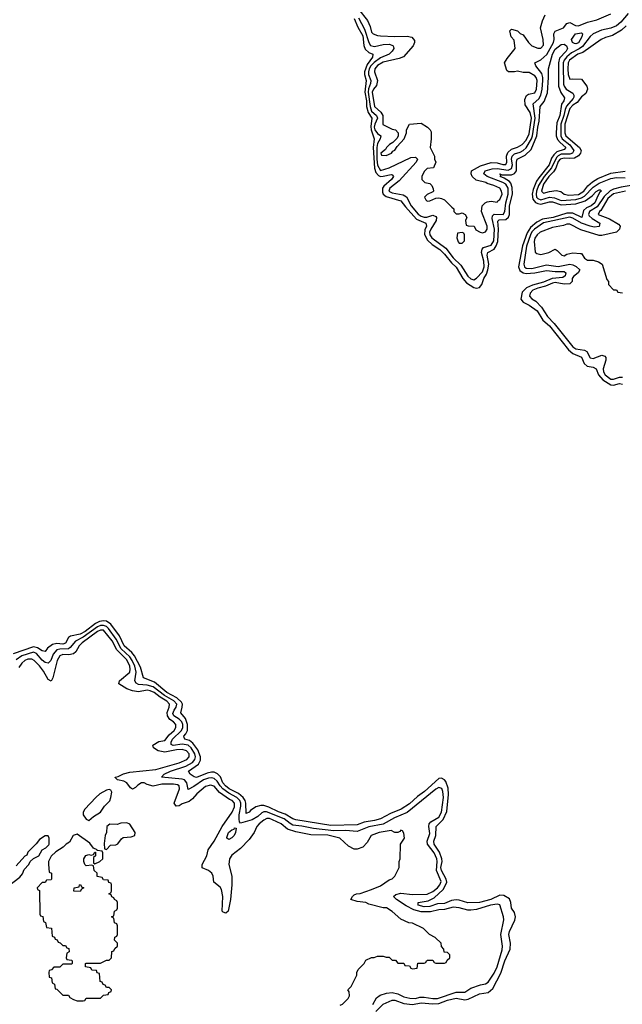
# Model space of a CAD drawing. Header units: inches. Extents: x 2710751 to 2829008, y 857003 to 965602.
# Tile 129 of 256: x 2742415 to 2746550, y 900071 to 906827. Entities that reach past the tile are written whole.
import ezdxf

# ---------------------------------------------------------------- set-up
doc = ezdxf.new("R2010")
doc.units = ezdxf.units.IN
doc.header["$MEASUREMENT"] = 0
doc.layers.add('C7940', color=7, linetype='Continuous')

msp = doc.modelspace()

# ---------------------------------------------------------------- linework, layer by layer
at = {"layer": 'C7940', "color": 2}
for points, elevation in [([(2744738.7, 906838.7), (2744781.2, 906761.2), (2744810, 906670.7), (2744822.4, 906650), (2744850, 906643.2), (2744910, 906655.8), (2744950, 906658.3), (2744976.3, 906650), (2744979.5, 906639.5), (2744981.3, 906630), (2744971.8, 906610), (2744950.4, 906590), (2744890, 906564), (2744846.8, 906533.2), (2744825, 906510), (2744813.2, 906490), (2744808.1, 906470), (2744809.4, 906450), (2744824.3, 906410), (2744822.7, 906390), (2744807.7, 906352.3), (2744805.9, 906330), (2744819.5, 906230), (2744830, 906199), (2744864, 906170), (2744870.1, 906150.1), (2744850.9, 906110), (2744847.3, 906090), (2744851, 906070), (2744870, 906044.9), (2744892.2, 906030), (2744887.9, 906010), (2744870, 905977.6), (2744864.4, 905950), (2744864.8, 905870), (2744869.6, 905829.6), (2744890, 905791.6), (2744949.4, 905810), (2745098, 905882), (2745130, 905884), (2745144, 905870), (2745134.9, 905850), (2745018.8, 905721.2), (2744953.7, 905670), (2744948.7, 905650), (2744970, 905638.5), (2745045.5, 905625.5), (2745070, 905610.3), (2745101.8, 905550), (2745150, 905492.6), (2745170, 905478.4), (2745190, 905471.2), (2745207.8, 905472.2), (2745250, 905484.9), (2745270, 905476.3), (2745274, 905470), (2745273.1, 905450), (2745235.2, 905390), (2745227.6, 905370), (2745230.2, 905350), (2745243.2, 905330), (2745338, 905258), (2745390, 905191.7), (2745441.4, 905141.4), (2745490, 905066), (2745510, 905049.1), (2745530, 905042.6), (2745550, 905052.2), (2745590, 905097), (2745601.4, 905130), (2745599.8, 905170), (2745583.1, 905230), (2745587.1, 905252.9), (2745597.2, 905262.8), (2745650, 905280.7), (2745668.1, 905310), (2745671.8, 905390), (2745657.4, 905462.6), (2745659.8, 905480.2), (2745670, 905492.9), (2745732.4, 905490), (2745743.1, 905510), (2745750.5, 905570), (2745767, 905630), (2745766, 905670), (2745750, 905697.3), (2745730, 905710.6), (2745622.9, 905750), (2745598.7, 905770), (2745609.6, 905790), (2745657.2, 905802.8), (2745690, 905806.4), (2745765.8, 905794.2), (2745790, 905804.9), (2745795.2, 905830), (2745789.9, 905870), (2745794, 905890), (2745810, 905905.2), (2745850, 905917.1), (2745870, 905928.4), (2745890, 905946.4), (2745925.9, 906010), (2745934.3, 906030), (2745952.9, 906150), (2745937.7, 906250), (2745975.9, 906284.1), (2745991.7, 906308.3), (2746001, 906350), (2746004.7, 906410), (2746005.2, 906430), (2745998, 906458), (2745955.6, 906510), (2745949.6, 906530.4), (2745990, 906550.3), (2746031.6, 906588.4), (2746077.8, 906670), (2746082.7, 906690), (2746080.5, 906730), (2746090, 906747.3), (2746146, 906770), (2746170, 906800.5), (2746190, 906806.4), (2746227.6, 906787.6), (2746250, 906785.6), (2746310, 906809.1), (2746375, 906825), (2746470, 906867.4)], 6), ([(2744738.9, 906898.9), (2744800.4, 906820.4), (2744819.5, 906779.5), (2744830, 906741), (2744841, 906730), (2744870, 906718), (2744890, 906715.5), (2744990, 906710.6), (2745074.4, 906714.4), (2745106, 906706), (2745123.6, 906683.6), (2745124.7, 906670), (2745113.7, 906646.3), (2745047.3, 906572.7), (2745019.1, 906560.9), (2744910, 906534.8), (2744870, 906512.1), (2744852.4, 906490), (2744848.8, 906470), (2744870.4, 906410), (2744864.2, 906375.8), (2744841.5, 906350), (2744834, 906330), (2744850.2, 906230.2), (2744892.1, 906192.1), (2744905.8, 906170), (2744906.9, 906106.9), (2744970, 906074.8), (2744994, 906070), (2745012, 906050), (2745012, 906030), (2745005.4, 906014.6), (2744976, 905984), (2744952, 905970), (2744932, 905950), (2744924.7, 905935.3), (2744894, 905910), (2744898, 905898), (2744930, 905894), (2744966, 905910), (2744975.3, 905924.7), (2744990, 905932), (2745004, 905956), (2745054, 906010), (2745068, 906050), (2745068, 906070), (2745089.4, 906110.6), (2745170, 906116), (2745212, 906090), (2745230.9, 906070.9), (2745237.3, 906057.3), (2745238.8, 906010), (2745231, 905950), (2745262, 905890), (2745262, 905870), (2745271.3, 905850), (2745254, 905810), (2745210, 905806), (2745190, 905786), (2745174, 905750), (2745174, 905730), (2745194, 905710), (2745230, 905702), (2745242, 905690), (2745252.7, 905667.3), (2745254, 905650), (2745250, 905646), (2745210, 905628), (2745192, 905610), (2745202, 905590), (2745210, 905582), (2745230, 905582.8), (2745270, 905602), (2745290, 905604.7), (2745310, 905601), (2745330.7, 905590.7), (2745379.6, 905539.6), (2745394, 905530), (2745394, 905510), (2745410, 905494), (2745430, 905494), (2745450, 905502), (2745471.1, 905491.1), (2745482, 905470), (2745474, 905450), (2745478, 905418), (2745492.7, 905412.7), (2745534, 905410), (2745545.4, 905385.4), (2745574, 905370), (2745590, 905364.7), (2745610, 905372), (2745622, 905390), (2745622, 905410), (2745584, 905510), (2745588.7, 905550), (2745608.9, 905571.1), (2745623.1, 905576.9), (2745650, 905582), (2745690, 905574), (2745695.3, 905584.7), (2745710, 905592), (2745725.2, 905630), (2745721.2, 905650), (2745708.7, 905670), (2745668.7, 905690), (2745623.3, 905703.3), (2745614, 905710), (2745546.8, 905726.8), (2745519, 905750), (2745513.2, 905770), (2745514, 905790), (2745575.8, 905824.2), (2745650, 905846.7), (2745690, 905844.9), (2745730, 905834), (2745750, 905834), (2745756.4, 905850), (2745754.8, 905890), (2745764.9, 905915.1), (2745790, 905938), (2745830, 905952.4), (2745862, 905970), (2745890, 906000.3), (2745910, 906044), (2745927, 906150), (2745916.8, 906190), (2745883.6, 906243.6), (2745881.5, 906278.5), (2745892.7, 906307.3), (2745905.2, 906314.8), (2745950, 906324.9), (2745961.6, 906350), (2745964.5, 906410), (2745959.3, 906430), (2745950, 906441.2), (2745910, 906464), (2745870, 906464), (2745830, 906474), (2745810.7, 906469.3), (2745770, 906469), (2745758, 906478), (2745742, 906530), (2745760.2, 906559.8), (2745815.3, 906630), (2745807.3, 906687.3), (2745788, 906710), (2745778, 906750), (2745790, 906762), (2745830, 906751.3), (2745850, 906732), (2745870, 906722), (2745906.8, 906670), (2745928.5, 906648.5), (2745970, 906630.7), (2745990, 906631), (2746009.1, 906650.9), (2746006, 906690), (2745989.2, 906770), (2746002, 906818), (2746020.2, 906859.8)], 10), ([(2746590.7, 906869.3), (2746540.3, 906810), (2746510, 906784.2), (2746470, 906768.6), (2746406.1, 906753.9), (2746350, 906729.8), (2746328.8, 906711.2), (2746276.4, 906643.6), (2746253.5, 906626.5), (2746200.9, 906599.1), (2746168.3, 906571.7), (2746151.6, 906550), (2746144.3, 906530), (2746143.2, 906510), (2746145.3, 906385.3), (2746150.2, 906370), (2746164.9, 906350), (2746210, 906322.4), (2746216.5, 906310), (2746216, 906296), (2746213.3, 906286.7), (2746166.6, 906233.4), (2746157, 906210), (2746148.9, 906170), (2746128.8, 906110), (2746128.1, 906030), (2746138, 906010), (2746190, 905969.2), (2746216.5, 905930), (2746208, 905910), (2746190, 905904.7), (2746130, 905903), (2746110, 905892.8), (2746099, 905881), (2746064.3, 905810), (2746013.5, 905750), (2745975.6, 905690), (2745961, 905650), (2745958.1, 905630), (2745961.7, 905610), (2745970, 905599.7), (2745990, 905591.8), (2746050, 905608.7), (2746084.8, 905604.8), (2746130, 905586), (2746230, 905592.1), (2746270, 905603.7), (2746290, 905615.3), (2746350, 905676.5), (2746390, 905705.4), (2746470, 905737.7), (2746510, 905742.9), (2746570, 905742.4)], 6), ([(2744710, 906835.6), (2744735.1, 906775.1), (2744770, 906716.3), (2744776.9, 906650), (2744785.1, 906625.1), (2744810, 906601.1), (2744838.8, 906590), (2744836.4, 906570), (2744800, 906520), (2744781.2, 906470), (2744781.6, 906450), (2744792.5, 906410), (2744783, 906330), (2744793.5, 906270), (2744795.1, 906230), (2744805.5, 906190), (2744832, 906150), (2744825.2, 906094.8), (2744826.5, 906070), (2744848.3, 906010), (2744841.3, 905950), (2744849, 905809), (2744858.3, 905778.3), (2744876.9, 905756.9), (2744890, 905751.1), (2744907.9, 905752.1), (2744963.5, 905763.5), (2744970, 905762.8), (2744979.1, 905750), (2744965.5, 905730), (2744914.5, 905685.5), (2744904.7, 905670), (2744903.5, 905643.5), (2744909.4, 905629.4), (2744930, 905613.4), (2745030, 905584.4), (2745062, 905542), (2745137.8, 905457.8), (2745200.7, 905430), (2745205.3, 905410), (2745194.5, 905385.5), (2745193.6, 905353.6), (2745213.6, 905313.6), (2745244.3, 905284.3), (2745297.4, 905250), (2745330, 905218.9), (2745377.6, 905157.6), (2745410, 905128.5), (2745456.1, 905050), (2745481.4, 905021.4), (2745530, 904990.2), (2745550, 904984.6), (2745570.9, 904989.1), (2745586.9, 905010), (2745599.7, 905050), (2745618.4, 905081.6), (2745627.5, 905110), (2745632.9, 905150), (2745621.8, 905210), (2745628.2, 905230), (2745670, 905253.1), (2745685.3, 905274.7), (2745695.8, 905304.2), (2745699.4, 905390), (2745695.8, 905444.2), (2745705.8, 905454.2), (2745750, 905456.9), (2745768.3, 905471.7), (2745776.8, 905490), (2745775.5, 905550), (2745795.8, 905630), (2745794.7, 905674.7), (2745784.7, 905704.7), (2745775.7, 905715.7), (2745739.8, 905739.8), (2745712.7, 905750), (2745715.3, 905755.3), (2745708.7, 905770), (2745722.8, 905762.8), (2745770, 905761.3), (2745790, 905762), (2745809.1, 905770.9), (2745824.2, 905790), (2745823.1, 905850), (2745828.4, 905870), (2745882.6, 905897.4), (2745923.3, 905936.7), (2745964.1, 906030), (2745969.1, 906090), (2745980.3, 906130), (2745986.3, 906230), (2746014.5, 906265.5), (2746035.6, 906324.4), (2746044, 906430), (2746043.7, 906490), (2746071.6, 906590), (2746090, 906623.8), (2746130, 906657.3), (2746150, 906658), (2746167.1, 906647.1), (2746173, 906630), (2746163.8, 906610), (2746117.7, 906562.3), (2746111.3, 906530), (2746112.4, 906370), (2746127.6, 906327.6), (2746153.4, 906290), (2746148, 906270), (2746132.4, 906247.6), (2746120.2, 906170), (2746101.2, 906118.8), (2746096.5, 906050), (2746096.9, 906030), (2746104.6, 906004.6), (2746123, 905983), (2746163.1, 905950), (2746150, 905936.9), (2746099.7, 905920.3), (2746079.4, 905900.6), (2746063.8, 905876.2), (2746046.9, 905830), (2745977.5, 905742.5), (2745961.9, 905718.1), (2745937.6, 905662.4), (2745931.5, 905630), (2745935.1, 905595.1), (2745953.4, 905573.4), (2745970, 905564.9), (2745990, 905562), (2746050, 905578), (2746070, 905576.3), (2746130, 905556.6), (2746230, 905563.6), (2746295.8, 905584.2), (2746342, 905618), (2746370, 905647.3), (2746390, 905659.1), (2746398.5, 905658.5), (2746406, 905650), (2746396.4, 905643.6), (2746382, 905618), (2746361.1, 905570), (2746337.1, 905550), (2746304, 905536), (2746283.5, 905516.5), (2746271.3, 905468.7), (2746210, 905500.3), (2746170, 905500.3), (2746076.3, 905470), (2746001.5, 905458.5), (2745963.6, 905436.4), (2745918.7, 905401.3), (2745896.3, 905363.7), (2745864.2, 905275.8), (2745837.8, 905130), (2745846.1, 905106.1), (2745869.2, 905089.2), (2745890, 905085.8), (2745950, 905089.1), (2746030, 905106.5), (2746090, 905099.2), (2746150, 905099.5), (2746163, 905090), (2746157, 905070), (2746142.6, 905057.4), (2746068.2, 905051.8), (2746010, 905026.2), (2745934.1, 905005.9), (2745892.7, 904987.3), (2745862, 904958), (2745852.4, 904910), (2745869, 904889), (2745910, 904868.5), (2745965.3, 904830), (2746005.2, 904765.2), (2746050, 904727.2), (2746181.5, 904561.5), (2746210, 904535.8), (2746270, 904510.3), (2746288.2, 904468.2), (2746309.2, 904449.2), (2746350, 904442.4), (2746370, 904430.8), (2746385.7, 904390), (2746416.5, 904356.5), (2746470, 904320.8), (2746490, 904319.1), (2746530, 904330.2), (2746550, 904325.5)], 2), ([(2746576.3, 906783.7), (2746544.8, 906755.2), (2746482.6, 906717.4), (2746435.2, 906704.8), (2746404.7, 906690), (2746278.8, 906601.2), (2746245.5, 906590), (2746187.9, 906550), (2746178.9, 906530), (2746175.3, 906490), (2746179.3, 906450), (2746190, 906418), (2746210, 906421), (2746270, 906418), (2746306, 906370), (2746311, 906350), (2746299.1, 906320.9), (2746270, 906297.2), (2746240.6, 906259.4), (2746210, 906239.8), (2746190, 906216.3), (2746155.9, 906110), (2746155.5, 906050), (2746162, 906030), (2746254.9, 905950), (2746267, 905930), (2746263.7, 905910), (2746248.4, 905891.6), (2746222.3, 905877.7), (2746190, 905873.8), (2746150, 905877.3), (2746124.4, 905870), (2746110, 905852.6), (2746092.8, 905807.2), (2746078.1, 905781.9), (2746046, 905750), (2746010, 905697.6), (2745995.5, 905650), (2746010, 905635.5), (2746050, 905648.9), (2746095.2, 905655.2), (2746128.3, 905648.3), (2746151.3, 905630), (2746182.5, 905622.5), (2746250, 905626.5), (2746286.3, 905650), (2746314.2, 905685.8), (2746345.6, 905714.4), (2746382.6, 905737.4), (2746470, 905773.1), (2746570, 905786.3)], 10), ([(2746610.8, 905689.2), (2746542.3, 905677.7), (2746490, 905663.9), (2746466.9, 905653.1), (2746425.3, 905614.7), (2746378, 905542), (2746324.4, 905510), (2746317.2, 905490), (2746322, 905482), (2746342.4, 905462.4), (2746395.5, 905430), (2746391.3, 905408.7), (2746356.9, 905403.1), (2746330, 905409), (2746270, 905431.3), (2746210, 905465.8), (2746190, 905471.3), (2746010, 905431.9), (2745946.7, 905390), (2745929.2, 905370.8), (2745919.2, 905350), (2745892.4, 905272.4), (2745874.4, 905150), (2745878, 905130), (2745890, 905121.8), (2745930, 905119.7), (2746030, 905144.5), (2746110, 905132.9), (2746190, 905148.2), (2746210, 905144.4), (2746232.9, 905132.9), (2746258, 905110), (2746248, 905090), (2746214.7, 905065.3), (2746206.3, 905050), (2746205.3, 905030), (2746190, 905013.3), (2746150, 905012.7), (2746090, 905023.4), (2746070, 905019.8), (2746022.6, 904997.4), (2745970, 904984.1), (2745935.8, 904970), (2745916.5, 904950), (2745914, 904930), (2745930, 904912.4), (2745956.3, 904896.3), (2745995.2, 904855.2), (2746036, 904790), (2746083.2, 904743.2), (2746210, 904583.1), (2746230, 904568.1), (2746290, 904558.3), (2746305.5, 904550), (2746330, 904505.5), (2746350, 904502), (2746410, 904524.9), (2746430, 904518), (2746436, 904510), (2746437.1, 904490), (2746418.5, 904430), (2746420.2, 904410), (2746432.9, 904390), (2746470, 904360.7), (2746490, 904359.1), (2746530, 904372.9), (2746550, 904374.3)], 6), ([(2746571.3, 905650), (2746490, 905632.3), (2746450, 905599.7), (2746401.8, 905518.2), (2746392.7, 905510), (2746384.9, 905490), (2746461.4, 905461.4), (2746523.4, 905423.4), (2746536, 905410), (2746531, 905390), (2746510.4, 905369.6), (2746410, 905346), (2746390, 905346.6), (2746265.6, 905385.6), (2746190, 905424), (2746170, 905424), (2746145.2, 905414.8), (2746070, 905401.2), (2745986, 905370), (2745964.9, 905350), (2745950, 905328), (2745945.5, 905305.5), (2745952.7, 905232.7), (2745963.6, 905223.6), (2745990, 905216), (2746046, 905230), (2746090, 905252), (2746103.6, 905243.6), (2746134, 905210), (2746150, 905206.8), (2746170, 905218), (2746210, 905226), (2746263.6, 905223.6), (2746270, 905222), (2746291.3, 905190), (2746310, 905176), (2746350, 905176), (2746386.4, 905166.4), (2746412, 905150), (2746443.6, 905043.6), (2746454, 905030), (2746454, 905010), (2746490, 904974), (2746510, 904974), (2746518, 904958), (2746551.6, 904951.6)], 10), ([(2744857.7, 900022.3), (2744910, 900072.2), (2744970, 900099.5), (2744990, 900100.3), (2745050, 900077.3), (2745110, 900068.9), (2745170, 900081.5), (2745250, 900074.2), (2745290, 900076.2), (2745350, 900099.2), (2745410, 900112.3), (2745470, 900100.8), (2745493, 900107), (2745570, 900142.3), (2745630, 900152.7), (2745661.8, 900178.2), (2745716.5, 900283.5), (2745744.8, 900370), (2745781.1, 900450), (2745783.1, 900490), (2745771.2, 900550), (2745775.4, 900570), (2745812.8, 900647.2), (2745816.4, 900670), (2745810, 900701.2), (2745789.7, 900730), (2745785.4, 900770), (2745774.9, 900794.9), (2745737.8, 900817.8), (2745710, 900819.8), (2745647.3, 900790), (2745570, 900769.8), (2745490, 900767.8), (2745430, 900786.4), (2745410, 900787.8), (2745377.1, 900782.9), (2745330, 900763.5), (2745280.7, 900759.3), (2745230, 900742.8), (2745190, 900740.4), (2745149, 900751), (2745148, 900770), (2745218.2, 900781.8), (2745259.3, 900800.7), (2745320.8, 900859.2), (2745342.3, 900897.7), (2745345, 900910), (2745341.4, 900930), (2745308.2, 900990), (2745305.7, 901010), (2745313.7, 901050), (2745311.1, 901070), (2745294.4, 901114.4), (2745258.5, 901170), (2745256.9, 901190), (2745271.2, 901230), (2745271.5, 901290), (2745320.8, 901339.2), (2745345.2, 901394.8), (2745356.8, 901510), (2745354.6, 901554.6), (2745339.6, 901599.6), (2745330, 901611.6), (2745310, 901623.5), (2745290, 901620.5), (2745191.8, 901530), (2745144.2, 901495.8), (2745090, 901447.3), (2745032.7, 901410), (2744960, 901380), (2744890, 901344.4), (2744850, 901332.8), (2744778.6, 901321.4), (2744730, 901302.6), (2744550, 901298), (2744310, 901335.8), (2744290, 901342.6), (2744236.2, 901376.2), (2744190, 901391.1), (2744124.5, 901424.5), (2744090, 901435.4), (2744070, 901435.4), (2744034.4, 901425.6), (2743999, 901401), (2743990, 901389.5), (2743970, 901381.2), (2743965.6, 901450), (2743961, 901470), (2743949.2, 901489.2), (2743917.2, 901517.2), (2743853.3, 901550), (2743827.6, 901570), (2743809.8, 901590), (2743791.7, 901631.7), (2743773.3, 901653.3), (2743750, 901663.1), (2743730, 901664.2), (2743702.2, 901657.8), (2743628.2, 901628.2), (2743611.7, 901631.7), (2743584, 901650), (2743573.2, 901670), (2743641.6, 901718.4), (2743654.8, 901745.2), (2743655.6, 901770), (2743636.2, 901816.2), (2743603.8, 901863.8), (2743581, 901881), (2743549.2, 901890), (2743542.4, 901902.4), (2743540.7, 901910), (2743554.3, 901925.7), (2743565.6, 901950), (2743567.2, 901990), (2743551.7, 902031.7), (2743519.7, 902070), (2743529.8, 902110.2), (2743531.1, 902130), (2743525.1, 902145.1), (2743494.2, 902174.2), (2743424, 902210), (2743340.3, 902280.3), (2743265.1, 902310), (2743243.7, 902383.7), (2743202.8, 902462.8), (2743184.9, 902484.9), (2743132.8, 902530), (2743099.7, 902599.7), (2743039.4, 902679.4), (2743010, 902699.8), (2742990, 902702.2), (2742962.6, 902697.4), (2742935.8, 902684.2), (2742864.2, 902630), (2742830.3, 902610), (2742762.7, 902597.3), (2742750, 902587), (2742730, 902549.7), (2742710, 902542.8), (2742670, 902545.6), (2742640.2, 902539.8), (2742605.7, 902514.3), (2742590, 902492.7), (2742570, 902495.1), (2742536.2, 902516.2), (2742510, 902523.1), (2742370, 902475.1)], 2), ([(2744837.6, 900070), (2744864.2, 900115.8), (2744887.2, 900132.8), (2744932.7, 900147.3), (2744970, 900152.2), (2745010, 900142.3), (2745050, 900122.7), (2745092.5, 900112.5), (2745130, 900111.4), (2745160.7, 900119.3), (2745190, 900120.7), (2745250.2, 900110.2), (2745282, 900110), (2745410, 900154.6), (2745470, 900154), (2745510, 900180.5), (2745575.9, 900204.1), (2745610, 900210.8), (2745630, 900222.8), (2745670, 900284.9), (2745690, 900327.7), (2745725.1, 900445.1), (2745727.3, 900470), (2745715.6, 900550), (2745737.2, 900650), (2745735.1, 900670), (2745710, 900753.2), (2745690, 900757), (2745644.7, 900750), (2745550, 900722), (2745510, 900716.2), (2745490, 900717), (2745430, 900733.6), (2745390, 900737.6), (2745330, 900721.1), (2745290, 900719.8), (2745233.9, 900706.1), (2745170, 900706), (2745119.3, 900719.3), (2745066.3, 900746.3), (2745000.9, 900790), (2744980.9, 900810), (2744995.3, 900824.7), (2745030, 900833.4), (2745110, 900824.2), (2745210, 900826.3), (2745250, 900845.7), (2745281.3, 900870), (2745298.5, 900890), (2745306.6, 900913.4), (2745275.7, 900990), (2745280.3, 901050), (2745277.7, 901070), (2745259.3, 901110), (2745213.1, 901170), (2745210.9, 901190), (2745230, 901242), (2745222.7, 901290), (2745225.4, 901310), (2745236.6, 901323.4), (2745290, 901354.9), (2745309.8, 901390), (2745322.5, 901490), (2745319.3, 901530), (2745312.3, 901552.3), (2745290, 901558.7), (2745270, 901546.3), (2745073.6, 901386.4), (2744986, 901350), (2744910, 901305.8), (2744810, 901288.7), (2744730, 901256.8), (2744650, 901263.1), (2744570, 901261.8), (2744430, 901276.5), (2744350, 901294.2), (2744290, 901300.3), (2744270, 901310.8), (2744230, 901343.8), (2744109.2, 901390.8), (2744090, 901390.9), (2744075.3, 901384.7), (2744050, 901359.7), (2744010, 901336.4), (2743930, 901314), (2743922.5, 901322.5), (2743921, 901341), (2743921.2, 901370), (2743931.3, 901430), (2743931.3, 901450), (2743924.6, 901470), (2743904.8, 901490), (2743850, 901519.1), (2743809.4, 901549.4), (2743789.9, 901569.9), (2743770, 901601.7), (2743750, 901620.4), (2743730, 901624.5), (2743710, 901622.2), (2743676.4, 901610), (2743610, 901565.1), (2743570, 901545.2), (2743560.9, 901590), (2743546.6, 901610), (2743530, 901615.5), (2743389, 901630), (2743405.2, 901650), (2743449.2, 901670.8), (2743554, 901706), (2743599.7, 901730), (2743617.8, 901750), (2743621.5, 901770), (2743616, 901790), (2743590.9, 901830.9), (2743570, 901847.9), (2743530, 901855.2), (2743467.4, 901847.4), (2743453.6, 901853.6), (2743453.3, 901870), (2743464.4, 901890), (2743524.5, 901950), (2743534, 901970), (2743534.5, 901990), (2743526.6, 902010), (2743510, 902027.6), (2743472.6, 902050), (2743466.6, 902066.6), (2743475.1, 902090), (2743488.7, 902110), (2743492.7, 902130), (2743472.8, 902152.8), (2743408.6, 902188.6), (2743330, 902249), (2743290, 902260.6), (2743230, 902264.8), (2743214.8, 902274.8), (2743205.6, 902290), (2743215, 902350), (2743203.9, 902390), (2743186.1, 902430), (2743170, 902455.5), (2743111.6, 902510), (2743077.1, 902577.1), (2743023.5, 902650), (2743010, 902662.9), (2742990, 902670.6), (2742970, 902669.1), (2742950, 902660.2), (2742850.6, 902589.4), (2742797.2, 902562.8), (2742762, 902518), (2742750.4, 902510), (2742690, 902507.9), (2742670, 902503.1), (2742645.6, 902474.4), (2742629.2, 902430.8), (2742610, 902411.5), (2742590, 902416.9), (2742570, 902432.8), (2742530, 902478), (2742510, 902487.6), (2742430, 902461.5), (2742390, 902433.7)], 6), ([(2744614.6, 900065.4), (2744630, 900072), (2744668, 900110), (2744678, 900130), (2744676.4, 900156.4), (2744666, 900170), (2744690, 900194), (2744728, 900270), (2744728, 900290), (2744738, 900310), (2744778, 900350), (2744790, 900374), (2744828.4, 900391.6), (2744847.3, 900392.7), (2744870, 900402), (2744910, 900402), (2744930, 900394), (2744950, 900394), (2744970, 900374), (2744992.7, 900372.7), (2745010, 900354), (2745050, 900354), (2745058, 900338), (2745090, 900334), (2745098, 900318), (2745110, 900314), (2745142, 900318), (2745147.3, 900352.7), (2745190, 900354), (2745202, 900358), (2745206, 900370), (2745212.7, 900372.7), (2745250, 900374), (2745258, 900358), (2745270, 900354), (2745330, 900354), (2745342, 900358), (2745347.3, 900372.7), (2745366, 900390), (2745366, 900410), (2745350, 900426), (2745328, 900428), (2745326, 900450), (2745308.4, 900468.4), (2745306, 900490), (2745266, 900530), (2745226, 900550), (2745186, 900590), (2745110, 900628), (2745086, 900630), (2745030, 900655.3), (2744970, 900708.7), (2744932.7, 900732.7), (2744910, 900733.2), (2744810, 900759), (2744790, 900768.7), (2744730, 900775.3), (2744688, 900790), (2744698, 900810), (2744710, 900822), (2744726, 900830), (2744750, 900831.3), (2744830, 900858), (2744890, 900882.8), (2744950, 900924.7), (2744970, 900932), (2744988, 900950), (2745018, 901010), (2745018, 901050), (2745026, 901070), (2745028, 901170), (2745055.3, 901210), (2745050, 901246), (2745042, 901262), (2745030, 901266), (2745023.6, 901256.4), (2745010, 901248.7), (2744990, 901248.7), (2744963.1, 901263.1), (2744882, 901250), (2744826.8, 901230), (2744799.8, 901180.2), (2744770, 901148.7), (2744730, 901135.3), (2744710, 901135.3), (2744670, 901155.3), (2744611.4, 901211.4), (2744530, 901230.8), (2744412.7, 901232.7), (2744310, 901254), (2744253.5, 901273.5), (2744208.5, 901308.5), (2744150, 901336.8), (2744130, 901345.4), (2744110, 901345.1), (2744090, 901335.4), (2744058.4, 901310), (2744041.3, 901290), (2744023, 901250), (2743990, 901202.7), (2743930, 901139.3), (2743870, 901093.2), (2743854.8, 901070), (2743850.6, 901030), (2743870.4, 900950), (2743870.4, 900889.6), (2743860.7, 900790), (2743844.7, 900710), (2743830, 900695.3), (2743810, 900702), (2743805.2, 900710), (2743809.2, 900810), (2743798.9, 900858.9), (2743790, 900875.3), (2743748, 900910), (2743742, 900950), (2743734, 900970), (2743709.4, 900989.4), (2743667.3, 901007.3), (2743666, 901030), (2743699, 901090), (2743708.7, 901130), (2743749.5, 901190.5), (2743805.1, 901290), (2743872, 901390), (2743890, 901426), (2743889.5, 901450), (2743872, 901470), (2743855.3, 901475.3), (2743785.2, 901525.2), (2743750, 901567.3), (2743724.4, 901575.6), (2743690, 901566), (2743630, 901516), (2743600.4, 901479.6), (2743577.2, 901462.8), (2743530, 901446.6), (2743510, 901433.2), (2743489.3, 901429.3), (2743474, 901450), (2743512.4, 901550), (2743509.6, 901569.6), (2743496.8, 901576.8), (2743470, 901581), (2743390, 901580.4), (2743330, 901567.8), (2743290, 901579.2), (2743270, 901589.8), (2743250, 901589.8), (2743225.7, 901574.3), (2743210, 901557.4), (2743190, 901548), (2743176.1, 901556.1), (2743150, 901591.6), (2743130, 901602.4), (2743086, 901610), (2743070, 901626), (2743070, 901630.5), (2743090, 901633.4), (2743128.3, 901651.7), (2743170, 901662.6), (2743350, 901680.9), (2743510, 901726.9), (2743560.7, 901750), (2743578, 901770), (2743576.9, 901790), (2743558.4, 901810), (2743530, 901819.8), (2743490, 901818), (2743410, 901800.9), (2743364, 901810), (2743334, 901830), (2743328.7, 901850), (2743370, 901874.9), (2743410, 901881.6), (2743440.7, 901919.3), (2743474, 901950), (2743486.3, 901970), (2743486.3, 901990), (2743469.6, 902010), (2743445.1, 902025.1), (2743429.8, 902050), (2743427, 902073), (2743441.1, 902110), (2743443.5, 902130), (2743424.2, 902150), (2743377.8, 902177.8), (2743337.4, 902210), (2743310, 902222.7), (2743290, 902225.7), (2743230, 902216), (2743190, 902221.3), (2743150, 902234.5), (2743095.3, 902270), (2743099, 902290), (2743169.6, 902350), (2743174, 902370), (2743171.6, 902390), (2743150, 902434), (2743082.1, 902502.1), (2743050, 902565.1), (2742990, 902637.2), (2742970, 902638), (2742950, 902629.8), (2742843.7, 902550), (2742823.1, 902530), (2742799.5, 902490), (2742784.2, 902475.8), (2742751.5, 902468.5), (2742710, 902470.8), (2742690, 902461.3), (2742673.1, 902430), (2742642, 902310), (2742630, 902289.2), (2742610, 902299.3), (2742577.6, 902357.6), (2742550, 902393.3), (2742513.6, 902430), (2742498, 902438), (2742470, 902438.5), (2742450, 902429.7), (2742430, 902411.3), (2742410, 902382.9)], 10), ([(2742330, 900878), (2742416.5, 900943.5), (2742433.6, 900966.4), (2742444.7, 900995.3), (2742478, 901030), (2742486, 901050), (2742508.7, 901071.3), (2742546, 901090), (2742568.9, 901131.1), (2742594.6, 901145.4), (2742614.6, 901165.4), (2742618, 901170), (2742618, 901210), (2742610, 901226), (2742590, 901226), (2742550, 901202), (2742527.9, 901172.1), (2742470, 901115.3), (2742464.7, 901095.3), (2742450, 901088), (2742390, 901022)], 14)]:
    msp.add_lwpolyline(points, dxfattribs=dict(at, elevation=elevation))
for points, elevation in [([(2746230, 906660.9), (2746222.5, 906662.5), (2746208.7, 906670), (2746201.2, 906690), (2746229.7, 906730.3), (2746270, 906737.3), (2746277.3, 906730), (2746272.7, 906710), (2746250, 906667.8)], 2), ([(2745450, 905366), (2745418, 905362), (2745414, 905330), (2745423.6, 905303.6), (2745430, 905294), (2745450, 905294), (2745466, 905310), (2745466, 905350), (2745462, 905362)], 10), ([(2743030, 901544.5), (2743010, 901541.3), (2742965.9, 901514.1), (2742936.4, 901490), (2742861, 901410), (2742851.3, 901390), (2742851.3, 901370), (2742870, 901342), (2742890, 901331.3), (2742920.5, 901359.5), (2742969.3, 901390), (2742996.2, 901430), (2743032.6, 901467.4), (2743041.3, 901490), (2743046.6, 901526.6), (2743039.3, 901539.3)], 14), ([(2743150, 901315.3), (2743110, 901313.2), (2743084.7, 901304.7), (2743032.7, 901307.3), (2743014, 901290), (2743011.1, 901248.9), (2743002, 901230), (2742994, 901174), (2742998, 901138), (2743010, 901134), (2743038, 901162), (2743074.6, 901165.4), (2743088.9, 901171.1), (2743113.6, 901206.4), (2743125.6, 901214.4), (2743180.4, 901219.6), (2743206, 901230), (2743208, 901250), (2743170, 901308)], 14), ([(2742810, 901238), (2742782, 901230), (2742756.9, 901183.1), (2742734, 901170), (2742714, 901150), (2742662, 901118), (2742631.6, 901088.4), (2742612, 901050), (2742612, 901030), (2742618, 900978), (2742634, 900970), (2742634, 900930), (2742630, 900926), (2742598, 900922), (2742590, 900906), (2742570, 900906), (2742534, 900870), (2742538, 900858), (2742552, 900852), (2742554, 900690), (2742558, 900678), (2742572.7, 900672.7), (2742578, 900638), (2742592.7, 900632.7), (2742598, 900598), (2742632.7, 900592.7), (2742638, 900538), (2742652.7, 900532.7), (2742658, 900518), (2742672.7, 900512.7), (2742678, 900498), (2742692.7, 900492.7), (2742710, 900474), (2742730, 900474), (2742738, 900458), (2742752.7, 900452.7), (2742754, 900430), (2742738, 900422), (2742734, 900390), (2742738, 900378), (2742770, 900374), (2742774, 900370), (2742774, 900350), (2742770, 900346), (2742710, 900346), (2742690, 900326), (2742650, 900326), (2742632.7, 900307.3), (2742618, 900302), (2742614, 900290), (2742618, 900258), (2742632.7, 900252.7), (2742638, 900218), (2742654, 900210), (2742658, 900178), (2742670, 900174), (2742710, 900134), (2742750, 900134), (2742758, 900118), (2742783.6, 900103.6), (2742810, 900094), (2742850, 900094), (2742862, 900098), (2742870, 900114), (2742970, 900114), (2742990, 900134), (2743022, 900138), (2743027.3, 900152.7), (2743042, 900158), (2743046, 900170), (2743030, 900186), (2743010, 900186), (2743002, 900202), (2742987.3, 900207.3), (2742982, 900222), (2742967.3, 900227.3), (2742962, 900282), (2742947.3, 900287.3), (2742942, 900302), (2742910, 900306), (2742902, 900322), (2742867.3, 900327.3), (2742866, 900350), (2742870, 900354), (2742970, 900354), (2743010, 900374), (2743030, 900374), (2743046, 900390), (2743047.3, 900432.7), (2743062, 900438), (2743067.3, 900452.7), (2743086, 900470), (2743086, 900490), (2743066, 900510), (2743067.3, 900532.7), (2743082, 900538), (2743086, 900550), (2743086, 900610), (2743082, 900622), (2743066, 900630), (2743062, 900662), (2743046, 900670), (2743062, 900678), (2743066, 900710), (2743082, 900718), (2743086, 900730), (2743086, 900770), (2743082, 900782), (2743066, 900790), (2743062, 900802), (2743047.3, 900807.3), (2743042, 900822), (2743026, 900830), (2743042, 900838), (2743046, 900850), (2743046, 900890), (2743042, 900902), (2743027.3, 900907.3), (2743022, 900922), (2742990, 900926), (2742982, 900942), (2742947.3, 900947.3), (2742946, 900970), (2742926, 900990), (2742922, 901022), (2742910, 901026), (2742870, 901022), (2742862, 901030), (2742855.3, 901050), (2742855.3, 901070), (2742868.9, 901091.1), (2742890, 901098), (2742906, 901094), (2742922, 901098), (2742930, 901114), (2742934, 901114), (2742934, 901090), (2742922, 901078), (2742922, 901042), (2742930, 901034), (2742966, 901050), (2742986, 901070), (2742986, 901110), (2742982, 901122), (2742946, 901126), (2742946, 901130), (2742922, 901142), (2742896.5, 901176.5)], 14), ([(2743850, 901202), (2743837.2, 901210), (2743836.5, 901216.5), (2743846.6, 901250), (2743870, 901267.7), (2743886.6, 901273.4), (2743890, 901282), (2743899.6, 901279.6), (2743896.3, 901250), (2743885.5, 901230), (2743870, 901212.3)], 6), ([(2742830, 900846), (2742787.3, 900847.3), (2742788, 900870), (2742822, 900878), (2742826, 900890), (2742832.7, 900892.7), (2742838, 900878), (2742854, 900870), (2742838, 900862)], 14)]:
    msp.add_lwpolyline(points, close=True, dxfattribs=dict(at, elevation=elevation))

doc.saveas('drawing.dxf')
